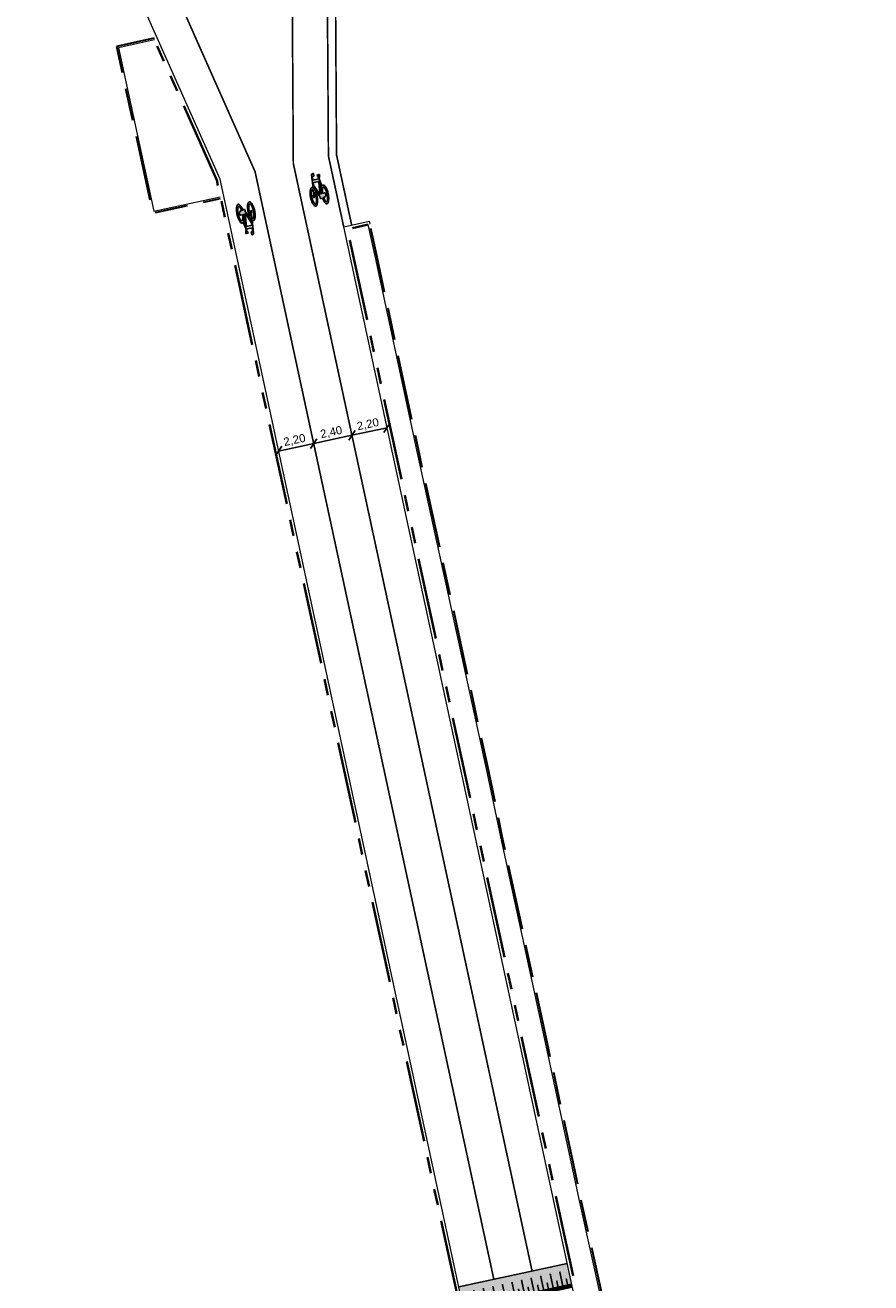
# Model space of a CAD drawing. Header units: metres. Extents: x -5 to 205656, y -9 to 393038.
# Tile 9 of 29: x 203944 to 203996, y 389956 to 390033. Entities that reach past the tile are written whole.
import ezdxf

# ---------------------------------------------------------------- set-up
doc = ezdxf.new("R2010")
doc.units = ezdxf.units.M
for name, pattern in [('VH-OPSLUITBAND_100X200', [16, 8, -2, 4, -2]), ('VH-TROTTOIRBAND_180-200', [20, 10, -2, 2, -2, 2, -2]), ('VW-1-1_STREEP', [2, 1, -1])]:
    doc.linetypes.add(name, pattern=pattern)
for name, color, linetype, lineweight in [('N-WE-VH-KANTOPSLUITING_OPSLUITBAND_100X200-G', 7, 'VH-OPSLUITBAND_100X200', 30), ('N-WE-VH-KANTOPSLUITING_TROTTOIRBAND_180 200-G', 6, 'VH-TROTTOIRBAND_180-200', 40), ('N-WE-VH-KANTOPSLUITING_VOORKANTBAND-G', 7, 'Continuous', 15), ('N-WE-VH-VERHARDING_MOLGOOT-NIEUW-VLAK GESTRAAT', 165, 'Continuous', 18), ('N-WE-VW-MARKERING_LANGS_STREEP_11-G', 255, 'VW-1-1_STREEP', 13), ('N-WE-VW-MARKERING_SYMBOOL-S', 255, 'Continuous', 25), ('X-XX-AL-AANKLEDING-M', 7, 'Continuous', 18)]:
    doc.layers.add(name, color=color, linetype=linetype, lineweight=lineweight)
doc.layers.add('N-WE-VH-PLATEAU-G', color=7, linetype='Continuous')
doc.styles.get("Standard").update_dxf_attribs({"font": 'arial.ttf'})
doc.dimstyles.new('NLCS_1-200', dxfattribs={"dimscale": 0.2, "dimtxt": 2.5, "dimasz": 2.5, "dimexe": 1.25, "dimexo": 0.625, "dimtad": 1, "dimzin": 1, "dimtxsty": 'Standard', "dimblk": 'OBLIQUE', "dimcen": 0, "dimse1": 1, "dimse2": 1, "dimadec": 0, "dimazin": 0, "dimtfac": 1, "dimtmove": 0, "dimatfit": 3, "dimfxl": 1, "dimarcsym": 0})

# ---------------------------------------------------------------- blocks, each defined once
blk = doc.blocks.new('_Oblique')
at = {"color": 0, "linetype": 'ByBlock', "lineweight": -2}
blk.add_line((-0.5, -0.5), (0.5, 0.5), dxfattribs=at)
blk = doc.blocks.new('*D16')
at = {"layer": 'X-XX-AL-AANKLEDING-M', "color": 0, "lineweight": -2, "transparency": 16777216}
blk.add_line((203966.53, 390008.134), (203964.379, 390007.671), dxfattribs=at)
at = {"layer": 'X-XX-AL-AANKLEDING-M', "color": 0, "lineweight": -2, "transparency": 16777216, "xscale": 0.5, "yscale": 0.5, "zscale": 0.5}
for p, rotation in [((203966.53, 390008.134), 12.15580278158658), ((203964.379, 390007.671), 192.1558027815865)]:
    blk.add_blockref('_Oblique', p, dxfattribs=dict(at, rotation=rotation))
at = {"layer": 'X-XX-AL-AANKLEDING-M', "color": 0, "transparency": 16777216, "insert": (203965.365, 390008.318), "char_height": 0.5, "attachment_point": 5, "rotation": 12.1558}
blk.add_mtext('2,20', dxfattribs=at)
blk = doc.blocks.new('*D17')
at = {"layer": 'X-XX-AL-AANKLEDING-M', "color": 0, "lineweight": -2, "transparency": 16777216}
blk.add_line((203964.379, 390007.671), (203962.033, 390007.165), dxfattribs=at)
at = {"layer": 'X-XX-AL-AANKLEDING-M', "color": 0, "lineweight": -2, "transparency": 16777216, "xscale": 0.5, "yscale": 0.5, "zscale": 0.5}
for p, rotation in [((203964.379, 390007.671), 12.15580278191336), ((203962.033, 390007.165), 192.1558027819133)]:
    blk.add_blockref('_Oblique', p, dxfattribs=dict(at, rotation=rotation))
at = {"layer": 'X-XX-AL-AANKLEDING-M', "color": 0, "transparency": 16777216, "insert": (203963.116, 390007.834), "char_height": 0.5, "attachment_point": 5, "rotation": 12.1558}
blk.add_mtext('2,40', dxfattribs=at)
blk = doc.blocks.new('*D18')
at = {"layer": 'X-XX-AL-AANKLEDING-M', "color": 0, "lineweight": -2, "transparency": 16777216}
blk.add_line((203962.033, 390007.165), (203959.882, 390006.702), dxfattribs=at)
at = {"layer": 'X-XX-AL-AANKLEDING-M', "color": 0, "lineweight": -2, "transparency": 16777216, "xscale": 0.5, "yscale": 0.5, "zscale": 0.5}
for p, rotation in [((203959.882, 390006.702), 192.155802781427), ((203962.033, 390007.165), 12.15580278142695)]:
    blk.add_blockref('_Oblique', p, dxfattribs=dict(at, rotation=rotation))
at = {"layer": 'X-XX-AL-AANKLEDING-M', "color": 0, "transparency": 16777216, "insert": (203960.868, 390007.35), "char_height": 0.5, "attachment_point": 5, "rotation": 12.1558}
blk.add_mtext('2,20', dxfattribs=at)
blk = doc.blocks.new('*U246')
at = {"layer": 'N-WE-VH-PLATEAU-G', "transparency": 33554687}
h = blk.add_hatch(color=251, dxfattribs=at)
h.dxf.hatch_style = 1
h.paths.add_polyline_path([(6.8, -0.5), (6.8, 0.8), (0, 0.8), (0, -0.5)])
at = {"layer": 'N-WE-VH-PLATEAU-G', "color": 7, "true_color": 0xffffff}
for points, const_width in [([(0, 0.9), (6.8, 0.9)], 0.2), ([(0.25, 0.4), (0.25, 0.8)], 0.1), ([(0.55, -0.1), (0.55, 0.8)], 0.1), ([(0.85, 0.4), (0.85, 0.8)], 0.1), ([(1.15, -0.1), (1.15, 0.8)], 0.1), ([(1.45, 0.4), (1.45, 0.8)], 0.1), ([(1.75, -0.1), (1.75, 0.8)], 0.1), ([(2.05, 0.4), (2.05, 0.8)], 0.1), ([(2.35, -0.1), (2.35, 0.8)], 0.1), ([(2.65, 0.4), (2.65, 0.8)], 0.1), ([(2.95, -0.1), (2.95, 0.8)], 0.1), ([(3.25, 0.4), (3.25, 0.8)], 0.1), ([(3.55, -0.1), (3.55, 0.8)], 0.1), ([(3.85, 0.4), (3.85, 0.8)], 0.1), ([(4.15, -0.1), (4.15, 0.8)], 0.1), ([(4.45, 0.4), (4.45, 0.8)], 0.1), ([(4.75, -0.1), (4.75, 0.8)], 0.1), ([(5.05, 0.4), (5.05, 0.8)], 0.1), ([(5.35, -0.1), (5.35, 0.8)], 0.1), ([(5.65, 0.4), (5.65, 0.8)], 0.1), ([(5.95, -0.1), (5.95, 0.8)], 0.1), ([(6.25, 0.4), (6.25, 0.8)], 0.1), ([(6.55, -0.1), (6.55, 0.8)], 0.1)]:
    blk.add_lwpolyline(points, dxfattribs=dict(at, const_width=const_width))
at = {"layer": 'N-WE-VH-PLATEAU-G'}
for points in [[(0, 1), (6.8, 1)], [(0, -0.5), (6.8, -0.5)]]:
    blk.add_lwpolyline(points, dxfattribs=at)
at = {"layer": 'N-WE-VH-PLATEAU-G', "color": 7, "true_color": 0xffffff}
blk.add_lwpolyline([(0, 0.8), (6.8, 0.8)], dxfattribs=at)
blk = doc.blocks.new('SVW-MARKERING_SYMBOOL_FIETS_2.0')
h = blk.add_hatch(color=256)
h.paths.add_polyline_path([(-0.089, 2), (-0.126, 2), (-0.126, 2), (-0.163, 2, 0.236068), (-0.199, 1.963), (-0.218, 1.908), (-0.294, 1.135, 0.006813), (-0.302, 1.145, 0.22312), (-0.365, 1.174, 0.22312), (-0.427, 1.145, 0.090648), (-0.507, 1.002, 0.047451), (-0.549, 0.828, 0.035374), (-0.566, 0.587, 0.035374), (-0.549, 0.347, 0.047451), (-0.507, 0.172, 0.090648), (-0.427, 0.029, 0.22312), (-0.365, 0, 0.22312), (-0.302, 0.029, 0.090648), (-0.222, 0.172, 0.047451), (-0.18, 0.347, 0.035374), (-0.163, 0.587, 0.035374), (-0.18, 0.828, 0.047451), (-0.222, 1.002, 0.038864), (-0.25, 1.067), (-0.242, 1.161), (0.002, 0.525), (0.002, 0.44, 0.544665), (0.057, 0.385), (0.141, 0.403, 0.008345), (0.148, 0.347, 0.047451), (0.19, 0.172, 0.090648), (0.27, 0.029, 0.22312), (0.333, 0, 0.22312), (0.395, 0.029, 0.090648), (0.475, 0.172, 0.047451), (0.517, 0.347, 0.035374), (0.534, 0.587, 0.035374), (0.517, 0.828, 0.047451), (0.475, 1.002, 0.090648), (0.395, 1.145, 0.22312), (0.333, 1.174, 0.22312), (0.27, 1.145, 0.006813), (0.262, 1.135), (0.186, 1.541), (0.204, 1.688), (0.223, 1.67), (0.259, 1.835, 0.548946), (0.241, 1.853), (0.112, 1.853), (0.112, 1.78), (0.159, 1.733), (0.149, 1.596), (-0.203, 1.596), (-0.185, 1.799, -0.281777), (-0.126, 1.835), (-0.089, 1.835)])
h.paths.add_polyline_path([(0.131, 1.431), (0.039, 0.679), (0.002, 0.679), (-0.231, 1.286), (-0.218, 1.431)], flags=16)
h.paths.add_polyline_path([(0.168, 1.303), (0.216, 1.062, 0.035986), (0.19, 1.002, 0.047451), (0.148, 0.828, 0.021905), (0.133, 0.679), (0.094, 0.679)], flags=16)
h.paths.add_polyline_path([(-0.327, 1.026, -0.01664), (-0.313, 1.004), (-0.346, 0.752), (-0.383, 0.661), (-0.383, 0.55, 0.720759), (-0.365, 0.532, 0.162278), (-0.346, 0.55), (-0.31, 0.624), (-0.273, 0.807), (-0.266, 0.883, -0.030907), (-0.247, 0.776, -0.028874), (-0.236, 0.587, -0.028874), (-0.247, 0.399, -0.039407), (-0.274, 0.263, -0.080527), (-0.327, 0.149, -0.24906), (-0.365, 0.128, -0.24906), (-0.403, 0.149, -0.080527), (-0.455, 0.263, -0.039407), (-0.482, 0.399, -0.028874), (-0.493, 0.587, -0.028874), (-0.482, 0.776, -0.039407), (-0.455, 0.912, -0.080527), (-0.403, 1.026, -0.24906), (-0.365, 1.046, -0.24906)], flags=16)
h.paths.add_polyline_path([(0.333, 1.046, -0.24906), (0.371, 1.026, -0.080527), (0.423, 0.912, -0.039407), (0.45, 0.776, -0.028874), (0.461, 0.587, -0.028874), (0.45, 0.399, -0.039407), (0.423, 0.263, -0.080527), (0.371, 0.149, -0.24906), (0.333, 0.128, -0.24906), (0.295, 0.149, -0.080527), (0.242, 0.263, -0.039407), (0.215, 0.399, -0.003097), (0.213, 0.419), (0.333, 0.459), (0.369, 0.532), (0.369, 0.642, 0.414214), (0.333, 0.679), (0.207, 0.679, -0.014843), (0.215, 0.776, -0.039407), (0.242, 0.912, -0.080527), (0.295, 1.026, -0.24906)], flags=16)
at = {"flags": 128}
for points in [[(-0.294, 1.135), (-0.218, 1.908), (-0.199, 1.963, -0.414214), (-0.126, 2), (-0.089, 2), (-0.089, 1.835), (-0.126, 1.835, 0.281777), (-0.185, 1.799), (-0.203, 1.596), (0.149, 1.596), (0.159, 1.733), (0.112, 1.78), (0.112, 1.853), (0.241, 1.853, -0.548946), (0.259, 1.835), (0.223, 1.67), (0.204, 1.688), (0.186, 1.541), (0.262, 1.135)], [(-0.302, 1.145, 0.22312), (-0.365, 1.174, 0.22312), (-0.427, 1.145, 0.090648), (-0.507, 1.002, 0.047451), (-0.549, 0.828, 0.035374), (-0.566, 0.587, 0.035374), (-0.549, 0.347, 0.047451), (-0.507, 0.172, 0.090648), (-0.427, 0.029, 0.22312), (-0.365, 0, 0.22312), (-0.302, 0.029, 0.090648), (-0.222, 0.172, 0.047451), (-0.18, 0.347, 0.035374), (-0.163, 0.587, 0.035374), (-0.18, 0.828, 0.047451), (-0.222, 1.002, 0.038864), (-0.25, 1.067), (-0.242, 1.161), (0.002, 0.525), (0.002, 0.44, 0.544665), (0.057, 0.385), (0.141, 0.403, 0.008345), (0.148, 0.347, 0.047451), (0.19, 0.172, 0.090648), (0.27, 0.029, 0.22312), (0.333, 0, 0.22312), (0.395, 0.029, 0.090648), (0.475, 0.172, 0.047451), (0.517, 0.347, 0.035374), (0.534, 0.587, 0.035374), (0.517, 0.828, 0.047451), (0.475, 1.002, 0.090648), (0.395, 1.145, 0.22312), (0.333, 1.174, 0.22312), (0.27, 1.145)]]:
    blk.add_lwpolyline(points, format="xyb", dxfattribs=at)
for points in [[(-0.266, 0.883), (-0.273, 0.807), (-0.31, 0.624), (-0.346, 0.55, -0.162278), (-0.365, 0.532, -0.720759), (-0.383, 0.55), (-0.383, 0.661), (-0.346, 0.752), (-0.313, 1.004, 0.01664), (-0.327, 1.026, 0.24906), (-0.365, 1.046, 0.24906), (-0.403, 1.026, 0.080527), (-0.455, 0.912, 0.039407), (-0.482, 0.776, 0.028874), (-0.493, 0.587, 0.028874), (-0.482, 0.399, 0.039407), (-0.455, 0.263, 0.080527), (-0.403, 0.149, 0.24906), (-0.365, 0.128, 0.24906), (-0.327, 0.149, 0.080527), (-0.274, 0.263, 0.039407), (-0.247, 0.399, 0.028874), (-0.236, 0.587, 0.028874), (-0.247, 0.776, 0.030907)], [(0.216, 1.062, 0.035986), (0.19, 1.002, 0.047451), (0.148, 0.828, 0.021905), (0.133, 0.679), (0.094, 0.679), (0.168, 1.303)], [(0.461, 0.587, 0.028874), (0.45, 0.776, 0.039407), (0.423, 0.912, 0.080527), (0.371, 1.026, 0.24906), (0.333, 1.046, 0.24906), (0.295, 1.026, 0.080527), (0.242, 0.912, 0.039407), (0.215, 0.776, 0.014843), (0.207, 0.679), (0.333, 0.679, -0.414214), (0.369, 0.642), (0.369, 0.532), (0.333, 0.459), (0.213, 0.419, 0.003097), (0.215, 0.399, 0.039407), (0.242, 0.263, 0.080527), (0.295, 0.149, 0.24906), (0.333, 0.128, 0.24906), (0.371, 0.149, 0.080527), (0.423, 0.263, 0.039407), (0.45, 0.399, 0.028874)]]:
    blk.add_lwpolyline(points, format="xyb", close=True, dxfattribs=at)
blk.add_lwpolyline([(-0.231, 1.286), (0.002, 0.679), (0.039, 0.679), (0.131, 1.431), (-0.218, 1.431)], close=True, dxfattribs=at)
for centre, start, end in [((-0.652, 0.855), 38.12736, 39.6888), ((0.62, 0.855), 140.3112, 141.87264)]:
    blk.add_arc(centre, 0.455, start, end)

msp = doc.modelspace()

# ---------------------------------------------------------------- linework, layer by layer
at = {"layer": 'N-WE-VH-KANTOPSLUITING_OPSLUITBAND_100X200-G', "ltscale": 0.5, "flags": 128}
for points in [[(203952.25, 390032.038), (203949.941, 390031.53), (203952.163, 390021.314), (203956.325, 390022.207)], [(203995.153, 389883.532), (203992.319, 389896.624), (203989.51, 389909.84), (203987.726, 389918.162), (203986.37, 389924.375), (203984.275, 389933.942), (203983.367, 389938.162), (203981.793, 389945.575), (203978.458, 389960.644), (203976.413, 389970.142), (203973.599, 389983.044), (203972.707, 389987.32), (203970.505, 389997.435), (203968.517, 390006.513), (203967.037, 390013.371), (203967.024, 390013.472), (203965.923, 390018.602), (203965.472, 390020.621)]]:
    msp.add_lwpolyline(points, dxfattribs=at)
at = {"layer": 'N-WE-VH-KANTOPSLUITING_TROTTOIRBAND_180 200-G', "ltscale": 0.5, "flags": 128}
for points in [[(203956.097, 390023.322), (203952.271, 390031.941)], [(203987.751, 389876.371), (203956.093, 390023.343)], [(203994.789, 389877.887), (203964.11, 390020.317), (203965.472, 390020.621)]]:
    msp.add_lwpolyline(points, dxfattribs=at)
at = {"layer": 'N-WE-VH-KANTOPSLUITING_VOORKANTBAND-G', "flags": 128}
for points in [[(203987.946, 389876.413), (203956.289, 390023.385), (203949.153, 390039.457), (203944.341, 390060.929)], [(203994.594, 389877.845), (203963.873, 390020.469), (203965.429, 390020.816), (203965.472, 390020.621)]]:
    msp.add_lwpolyline(points, dxfattribs=at)
at = {"layer": 'N-WE-VH-KANTOPSLUITING_VOORKANTBAND-G'}
for points in [[(203952.271, 390031.941), (203950.06, 390031.454), (203952.24, 390021.432), (203956.304, 390022.304)], [(203996.198, 389878.191), (203995.055, 389883.511), (203992.221, 389896.603), (203989.412, 389909.819), (203987.628, 389918.141), (203986.272, 389924.354), (203984.177, 389933.921), (203983.269, 389938.141), (203981.695, 389945.554), (203978.36, 389960.623), (203976.315, 389970.121), (203973.501, 389983.023), (203972.609, 389987.299), (203970.407, 389997.414), (203968.419, 390006.492), (203966.938, 390013.354), (203966.925, 390013.455), (203965.825, 390018.581), (203965.375, 390020.599)]]:
    msp.add_lwpolyline(points, dxfattribs=at)
at = {"layer": 'N-WE-VH-VERHARDING_MOLGOOT-NIEUW-VLAK GESTRAAT', "const_width": 0.1}
for points in [[(203962.936, 390024.817), (203962.874, 390034.409)], [(203963.436, 390024.82), (203963.374, 390034.413)], [(203963.873, 390020.469), (203962.936, 390024.817)], [(203964.361, 390020.575), (203963.425, 390024.922)]]:
    msp.add_lwpolyline(points, dxfattribs=at)
at = {"layer": 'N-WE-VW-MARKERING_LANGS_STREEP_11-G', "ltscale": 5, "flags": 128}
for points in [[(203960.713, 390035.54, 0.1, 0.1, 0), (203960.785, 390024.353, 0.1, 0.1, 0), (203975.423, 389956.398, 0.1, 0.1, 0)], [(203973.077, 389955.892, 0.1, 0.1, 0), (203958.439, 390023.848, 0.1, 0.1, 0), (203954.068, 390033.694, 0, 0, 0)]]:
    msp.add_lwpolyline(points, format="xyseb", dxfattribs=at)

# ---------------------------------------------------------------- block references
at = {"layer": 'N-WE-VH-PLATEAU-G', "rotation": 192.16}
msp.add_blockref('*U246', (203977.679, 389956.372), dxfattribs=at)
at = {"layer": 'N-WE-VW-MARKERING_SYMBOOL-S'}
for p, rotation in [((203962.523, 390021.809), 12.15580278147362), ((203957.731, 390021.915), 192.1558027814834)]:
    msp.add_blockref('SVW-MARKERING_SYMBOOL_FIETS_2.0', p, dxfattribs=dict(at, rotation=rotation))

# ---------------------------------------------------------------- dimensions: what is measured, and where the dimension line sits
at = {"layer": 'X-XX-AL-AANKLEDING-M'}
for p1, p2, picture, middle in [((203966.53, 390008.134), (203964.379, 390007.671), '*D16', (203965.365, 390008.318)), ((203962.033, 390007.165), (203959.882, 390006.702), '*D18', (203960.868, 390007.35)), ((203964.379, 390007.671), (203962.033, 390007.165), '*D17', (203963.116, 390007.834))]:
    dim = msp.add_aligned_dim(p1=p1, p2=p2, distance=0, dimstyle='NLCS_1-200', dxfattribs=at)
    dim.commit()
    dim.dimension.update_dxf_attribs({"geometry": picture, "text_midpoint": middle})

doc.saveas('drawing.dxf')
